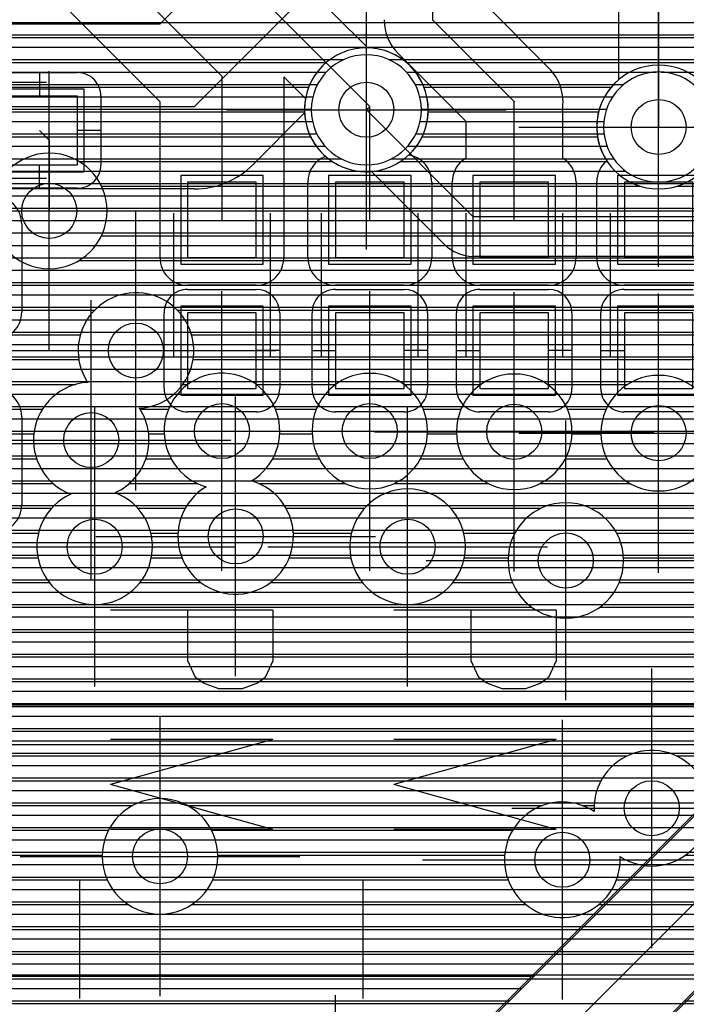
# Model space of a CAD drawing. Extents: x 25 to 291, y 23 to 136.
# Tile 131 of 147: x 57 to 62, y 107 to 114. Entities that reach past the tile are written whole.
import ezdxf

# ---------------------------------------------------------------- set-up
doc = ezdxf.new("R2010")
doc.units = 0
doc.layers.get('0').update_dxf_attribs({"linetype": 'CONTINUOUS'})
for name, color, linetype in [('copper_layer_2', 1, 'CONTINUOUS'), ('copper_layer_3', 3, 'CONTINUOUS'), ('copper_layer_bottom', 4, 'CONTINUOUS'), ('copper_layer_top', 5, 'CONTINUOUS'), ('drill_drawing', 6, 'CONTINUOUS'), ('paste_mask_top', 2, 'CONTINUOUS'), ('silkscreen_top', 1, 'CONTINUOUS'), ('solder_mask_top', 1, 'CONTINUOUS')]:
    doc.layers.add(name, color=color, linetype=linetype)

# ---------------------------------------------------------------- blocks, each defined once
blk = doc.blocks.new('D20')
blk.add_circle((0, 0), 0.2)
blk = doc.blocks.new('D58')
blk.add_lwpolyline([(0.27432, 0.24892), (-0.27432, 0.24892), (-0.27432, -0.24892), (0.27432, -0.24892)], close=True)
blk = doc.blocks.new('D166')
blk.add_lwpolyline([(0.24892, 0.27432), (-0.24892, 0.27432), (-0.24892, -0.27432), (0.24892, -0.27432)], close=True)
blk = doc.blocks.new('D354')
blk.add_lwpolyline([(0.32258, 0.29972), (-0.32258, 0.29972), (-0.32258, -0.29972), (0.32258, -0.29972)], close=True)
blk = doc.blocks.new('D449')
blk.add_lwpolyline([(0.29972, 0.32258), (-0.29972, 0.32258), (-0.29972, -0.32258), (0.29972, -0.32258)], close=True)

msp = doc.modelspace()

# ---------------------------------------------------------------- linework, layer by layer
at = {"layer": 'copper_layer_2', "color": 1}
for points in [[(54.445009, 103.355093), (56.677419, 103.355093), (69.712725, 116.390653)], [(74.77013, 110.8857), (74.77013, 115.495301), (70.122936, 115.495301), (57.355093, 102.727457), (57.355093, 100.445263)], [(31.564643, 114.259843), (63.956312, 114.259843)], [(31.532131, 114.169926), (64.014224, 114.169926)], [(31.469901, 114.08001), (64.08763, 114.08001)], [(49.225044, 113.98984), (59.285751, 113.98984)], [(59.614427, 113.98984), (64.18161, 113.98984)], [(49.345441, 113.899924), (59.159258, 113.899924)], [(59.740919, 113.899924), (61.558547, 113.899924)], [(61.591567, 113.899924), (64.307087, 113.899924)], [(49.407417, 113.810008), (59.09525, 113.810008)], [(59.804928, 113.810008), (61.321819, 113.810008)], [(49.439929, 113.719837), (59.061468, 113.719837)], [(59.83871, 113.719837), (61.240792, 113.719837)], [(49.450089, 113.629921), (59.050038, 113.629921)], [(59.85014, 113.629921), (61.196596, 113.629921)], [(49.439675, 113.540005), (59.059436, 113.540005)], [(59.840996, 113.540005), (61.177038, 113.540005)], [(49.407163, 113.449835), (59.090678, 113.449835)], [(59.809754, 113.449835), (61.178308, 113.449835)], [(49.344933, 113.359919), (59.150876, 113.359919)], [(59.749555, 113.359919), (61.20066, 113.359919)], [(49.223774, 113.270003), (59.266447, 113.270003)], [(59.633731, 113.270003), (61.248158, 113.270003)], [(42.91872, 113.179832), (61.335535, 113.179832)], [(42.944882, 113.089916), (66.411989, 113.089916)], [(42.962916, 113), (66.322073, 113)], [(42.972822, 112.90983), (66.231902, 112.90983)], [(51.778004, 112.819914), (66.141986, 112.819914)], [(51.9111, 112.729997), (66.05207, 112.729997)], [(51.977394, 112.639827), (65.9619, 112.639827)], [(52.012446, 112.549911), (65.871984, 112.549911)], [(52.024892, 112.459995), (65.782068, 112.459995)], [(52.017018, 112.369825), (65.691897, 112.369825)], [(51.987046, 112.279909), (65.601981, 112.279909)], [(51.92888, 112.189992), (65.512065, 112.189992)], [(51.818136, 112.099822), (65.421895, 112.099822)], [(42.567691, 112.009906), (65.331979, 112.009906)], [(42.430531, 111.91999), (65.242062, 111.91999)], [(42.211074, 111.82982), (65.151892, 111.82982)], [(36.605029, 111.739903), (65.061976, 111.739903)], [(36.605029, 111.649987), (64.97206, 111.649987)], [(36.605029, 111.559817), (64.88189, 111.559817)], [(36.605029, 111.469901), (64.791974, 111.469901)], [(36.605029, 111.379985), (64.702057, 111.379985)], [(42.275845, 111.289815), (64.611887, 111.289815)], [(42.466599, 111.199898), (64.521971, 111.199898)], [(52.744221, 111.109982), (64.432055, 111.109982)], [(52.841504, 111.019812), (64.341885, 111.019812)], [(52.894082, 110.929896), (64.251969, 110.929896)], [(52.919736, 110.83998), (64.162052, 110.83998)], [(52.924308, 110.749809), (64.071882, 110.749809)], [(52.908052, 110.659893), (63.981966, 110.659893)], [(55.999492, 110.569977), (63.89205, 110.569977)], [(56.125984, 110.479807), (63.80188, 110.479807)], [(56.189992, 110.389891), (63.711963, 110.389891)], [(56.223774, 110.299975), (63.622047, 110.299975)], [(56.235204, 110.209804), (63.532131, 110.209804)], [(56.225806, 110.119888), (63.441961, 110.119888)], [(56.194564, 110.029972), (63.352045, 110.029972)], [(56.134366, 109.939802), (63.262129, 109.939802)], [(56.018796, 109.849886), (63.171958, 109.849886)], [(42.825502, 109.75997), (63.082042, 109.75997)], [(42.764796, 109.669799), (62.992126, 109.669799)], [(42.689103, 109.579883), (62.901956, 109.579883)], [(42.592837, 109.489967), (62.81204, 109.489967)], [(42.465329, 109.399797), (62.722123, 109.399797)], [(42.274067, 109.309881), (62.631953, 109.309881)], [(31.131318, 109.219964), (62.542037, 109.219964)], [(31.230124, 109.129794), (62.452121, 109.129794)], [(31.307849, 109.039878), (62.361951, 109.039878)], [(31.369825, 108.949962), (62.272035, 108.949962)], [(31.419101, 108.859792), (62.182118, 108.859792)], [(42.21336, 108.769876), (62.091948, 108.769876)], [(42.431801, 108.679959), (62.002032, 108.679959)], [(42.568707, 108.589789), (61.912116, 108.589789)], [(42.670307, 108.499873), (61.821946, 108.499873)], [(42.750064, 108.409957), (61.732029, 108.409957)], [(42.813564, 108.319787), (61.642113, 108.319787)], [(42.86411, 108.22987), (61.551943, 108.22987)], [(42.903988, 108.139954), (61.462027, 108.139954)], [(42.934468, 108.049784), (61.372111, 108.049784)], [(42.956058, 107.959868), (61.281941, 107.959868)], [(42.969266, 107.869952), (61.192024, 107.869952)], [(42.974854, 107.779782), (61.102108, 107.779782)], [(42.972822, 107.689865), (61.011938, 107.689865)], [(42.962662, 107.599949), (60.922022, 107.599949)], [(42.944882, 107.509779), (60.832106, 107.509779)], [(42.918466, 107.419863), (60.741935, 107.419863)], [(42.882906, 107.329947), (60.652019, 107.329947)], [(42.837186, 107.239776), (60.562103, 107.239776)], [(42.779528, 107.14986), (60.471933, 107.14986)]]:
    msp.add_lwpolyline(points, dxfattribs=at)
for points in [[(59.85014, 113.625349), (59.85014, 113.625349), (59.85014, 113.625349, 1), (59.050038, 113.625349), (59.050038, 113.625349), (59.050038, 113.625349, 1), (59.85014, 113.625349), (59.85014, 113.625349)], [(59.85014, 113.625349), (59.85014, 113.625349), (59.85014, 113.625349, 1), (59.050038, 113.625349), (59.050038, 113.625349), (59.050038, 113.625349, 1), (59.85014, 113.625349), (59.85014, 113.625349)], [(61.975108, 113.500127), (61.975108, 113.500127), (61.975108, 113.500127, 1), (61.175006, 113.500127), (61.175006, 113.500127), (61.175006, 113.500127, 1), (61.975108, 113.500127), (61.975108, 113.500127)], [(61.975108, 113.500127), (61.975108, 113.500127), (61.975108, 113.500127, 1), (61.175006, 113.500127), (61.175006, 113.500127), (61.175006, 113.500127, 1), (61.975108, 113.500127), (61.975108, 113.500127)]]:
    msp.add_lwpolyline(points, format="xyb", dxfattribs=at)
at = {"layer": 'copper_layer_3', "color": 3}
for points in [[(46.854458, 114.14986), (63.967234, 114.14986)], [(46.681737, 113.969774), (59.160782, 113.969774)], [(59.739395, 113.969774), (64.12827, 113.969774)], [(46.501905, 113.789942), (59.031242, 113.789942)], [(59.868936, 113.789942), (61.230632, 113.789942)], [(46.321819, 113.609855), (59.000254, 113.609855)], [(59.899924, 113.609855), (61.138684, 113.609855)], [(48.839218, 113.429769), (59.044704, 113.429769)], [(59.855474, 113.429769), (61.130556, 113.429769)], [(57.361951, 113.249936), (59.20193, 113.249936)], [(59.698247, 113.249936), (61.201168, 113.249936)], [(57.524765, 113.06985), (61.443485, 113.06985)], [(61.706629, 113.06985), (72.150114, 113.06985)], [(57.565151, 112.890018), (72.150114, 112.890018)], [(57.524511, 112.709931), (65.09144, 112.709931)], [(57.360935, 112.529845), (62.835916, 112.529845)], [(52.063754, 112.350013), (62.724155, 112.350013)], [(51.97714, 112.169926), (57.475743, 112.169926)], [(58.074422, 112.169926), (62.708661, 112.169926)], [(53.95682, 111.98984), (57.371095, 111.98984)], [(58.17907, 111.98984), (62.777242, 111.98984)], [(54.164084, 111.810008), (57.360173, 111.810008)], [(58.189992, 111.810008), (63.062738, 111.810008)], [(54.218948, 111.629921), (57.337567, 111.629921)], [(58.116078, 111.629921), (58.153162, 111.629921)], [(58.647193, 111.629921), (59.228092, 111.629921)], [(59.722123, 111.629921), (60.284989, 111.629921)], [(60.76505, 111.629921), (61.350267, 111.629921)], [(54.192278, 111.449835), (57.09525, 111.449835)], [(57.804928, 111.449835), (58.011684, 111.449835)], [(58.788672, 111.449835), (59.086614, 111.449835)], [(59.863602, 111.449835), (60.138684, 111.449835)], [(60.911608, 111.449835), (61.19304, 111.449835)], [(54.059436, 111.270003), (57.032512, 111.270003)], [(57.867666, 111.270003), (57.980696, 111.270003)], [(58.81966, 111.270003), (59.055626, 111.270003)], [(59.89459, 111.270003), (60.10541, 111.270003)], [(60.944882, 111.270003), (61.155194, 111.270003)], [(53.666751, 111.089916), (57.052578, 111.089916)], [(57.8476, 111.089916), (58.030988, 111.089916)], [(58.769368, 111.089916), (59.105918, 111.089916)], [(59.844298, 111.089916), (60.153416, 111.089916)], [(60.896876, 111.089916), (61.19812, 111.089916)], [(53.948438, 110.90983), (57.17272, 110.90983)], [(57.727457, 110.90983), (58.221996, 110.90983)], [(58.668783, 110.90983), (59.296927, 110.90983)], [(59.653289, 110.90983), (60.336551, 110.90983)], [(60.713487, 110.90983), (61.367793, 110.90983)], [(54.01651, 110.729997), (57.161798, 110.729997)], [(57.788418, 110.729997), (58.13335, 110.729997)], [(58.866904, 110.729997), (59.436881, 110.729997)], [(60.0635, 110.729997), (60.720599, 110.729997)], [(61.079756, 110.729997), (62.491237, 110.729997)], [(56.12446, 110.549911), (57.067056, 110.549911)], [(57.88316, 110.549911), (58.080772, 110.549911)], [(58.919482, 110.549911), (59.342139, 110.549911)], [(60.158242, 110.549911), (60.530607, 110.549911)], [(61.269749, 110.549911), (62.411735, 110.549911)], [(56.254001, 110.369825), (57.062738, 110.369825)], [(57.887478, 110.369825), (58.109982, 110.369825)], [(58.890272, 110.369825), (59.337821, 110.369825)], [(60.162306, 110.369825), (60.480569, 110.369825)], [(61.319787, 110.369825), (62.418593, 110.369825)], [(56.284735, 110.189992), (57.145542, 110.189992)], [(57.804674, 110.189992), (58.247142, 110.189992)], [(58.753112, 110.189992), (59.420625, 110.189992)], [(60.079756, 110.189992), (60.511811, 110.189992)], [(61.288291, 110.189992), (62.516891, 110.189992)], [(56.240538, 110.009906), (60.654051, 110.009906)], [(61.146304, 110.009906), (64.739141, 110.009906)], [(56.083312, 109.82982), (64.885954, 109.82982)], [(52.442215, 109.649987), (68.512319, 109.649987)], [(54.816866, 109.469901), (68.435865, 109.469901)], [(55.145034, 109.289815), (68.445009, 109.289815)], [(55.2159, 109.109982), (63.591313, 109.109982)], [(55.202438, 108.929896), (61.345441, 108.929896)], [(61.704851, 108.929896), (63.475743, 108.929896)], [(55.093726, 108.749809), (61.155702, 108.749809)], [(55.597663, 108.569977), (57.750826, 108.569977)], [(58.149606, 108.569977), (60.731521, 108.569977)], [(61.018796, 108.569977), (61.105664, 108.569977)], [(55.721107, 108.389891), (57.575311, 108.389891)], [(58.324867, 108.389891), (60.514097, 108.389891)], [(55.743205, 108.209804), (57.530099, 108.209804)], [(58.370079, 108.209804), (60.456439, 108.209804)], [(61.771146, 108.209804), (63.031496, 108.209804)], [(55.682753, 108.029972), (57.566167, 108.029972)], [(58.334011, 108.029972), (60.481077, 108.029972)], [(61.269241, 108.029972), (63.056134, 108.029972)], [(55.452121, 107.849886), (57.718567, 107.849886)], [(58.181864, 107.849886), (60.609601, 107.849886)], [(61.140716, 107.849886), (63.184404, 107.849886)], [(52.84506, 107.669799), (65.125984, 107.669799)], [(52.802134, 107.489967), (65.242062, 107.489967)], [(52.632207, 107.309881), (67.701803, 107.309881)], [(45.01016, 107.129794), (67.633731, 107.129794)]]:
    msp.add_lwpolyline(points, dxfattribs=at)
for points in [[(59.900178, 113.625349), (59.900178, 113.625349), (59.900178, 113.625349, 1), (59, 113.625349), (59, 113.625349), (59, 113.625349, 1), (59.900178, 113.625349), (59.900178, 113.625349)], [(59.900178, 113.625349), (59.900178, 113.625349), (59.900178, 113.625349, 1), (59, 113.625349), (59, 113.625349), (59, 113.625349, 1), (59.900178, 113.625349), (59.900178, 113.625349)], [(62.025146, 113.500127), (62.025146, 113.500127), (62.025146, 113.500127, 1), (61.124968, 113.500127), (61.124968, 113.500127), (61.124968, 113.500127, 1), (62.025146, 113.500127), (62.025146, 113.500127)], [(62.025146, 113.500127), (62.025146, 113.500127), (62.025146, 113.500127, 1), (61.124968, 113.500127), (61.124968, 113.500127), (61.124968, 113.500127, 1), (62.025146, 113.500127), (62.025146, 113.500127)], [(57.565151, 112.890272), (57.565151, 112.890272), (57.565151, 112.890272, 1), (56.724917, 112.890272), (56.724917, 112.890272), (56.724917, 112.890272, 1), (57.565151, 112.890272), (57.565151, 112.890272)], [(57.565151, 112.890272), (57.565151, 112.890272), (57.565151, 112.890272, 1), (56.724917, 112.890272), (56.724917, 112.890272), (56.724917, 112.890272, 1), (57.565151, 112.890272), (57.565151, 112.890272)], [(57.801118, 111.455931), (57.801118, 111.455931), (57.801118, 111.455931, 3.719023), (57.424181, 111.644399), (57.424181, 111.644399)], [(58.614935, 110.929134), (58.614935, 110.929134, 4.853376), (58.285497, 110.886208), (58.285497, 110.886208)], [(59.895098, 111.290323), (59.895098, 111.290323), (59.895098, 111.290323, 1), (59.055372, 111.290323), (59.055372, 111.290323), (59.055372, 111.290323, 1), (59.895098, 111.290323), (59.895098, 111.290323)], [(59.895098, 111.290323), (59.895098, 111.290323), (59.895098, 111.290323, 1), (59.055372, 111.290323), (59.055372, 111.290323), (59.055372, 111.290323, 1), (59.895098, 111.290323), (59.895098, 111.290323)], [(60.945136, 111.285243), (60.945136, 111.285243), (60.945136, 111.285243, 1), (60.104902, 111.285243), (60.104902, 111.285243), (60.104902, 111.285243, 1), (60.945136, 111.285243), (60.945136, 111.285243)], [(60.945136, 111.285243), (60.945136, 111.285243), (60.945136, 111.285243, 1), (60.104902, 111.285243), (60.104902, 111.285243), (60.104902, 111.285243, 1), (60.945136, 111.285243), (60.945136, 111.285243)], [(61.995174, 111.275337), (61.995174, 111.275337), (61.995174, 111.275337, 1), (61.15494, 111.275337), (61.15494, 111.275337), (61.15494, 111.275337, 1), (61.995174, 111.275337), (61.995174, 111.275337)], [(61.995174, 111.275337), (61.995174, 111.275337), (61.995174, 111.275337, 1), (61.15494, 111.275337), (61.15494, 111.275337), (61.15494, 111.275337, 1), (61.995174, 111.275337), (61.995174, 111.275337)], [(57.424181, 111.644399), (57.424181, 111.644399), (57.424181, 111.644399, 0.807589), (57.301245, 110.832614), (57.301245, 110.832614)], [(57.624079, 110.843028), (57.624079, 110.843028), (57.624079, 110.843028, 0.460107), (57.801118, 111.455931), (57.801118, 111.455931)], [(58.285497, 110.886208), (58.285497, 110.886208), (58.285497, 110.886208, 4.849566), (58.614935, 110.929134), (58.614935, 110.929134)], [(57.301245, 110.832614), (57.301245, 110.832614), (57.301245, 110.832614, 5.001112), (57.624079, 110.843028), (57.624079, 110.843028)], [(60.17018, 110.450343), (60.17018, 110.450343), (60.17018, 110.450343, 1), (59.329947, 110.450343), (59.329947, 110.450343), (59.329947, 110.450343, 1), (60.17018, 110.450343), (60.17018, 110.450343)], [(60.17018, 110.450343), (60.17018, 110.450343), (60.17018, 110.450343, 1), (59.329947, 110.450343), (59.329947, 110.450343), (59.329947, 110.450343, 1), (60.17018, 110.450343), (60.17018, 110.450343)], [(61.320041, 110.350267), (61.320041, 110.350267), (61.320041, 110.350267, 1), (60.480315, 110.350267), (60.480315, 110.350267), (60.480315, 110.350267, 1), (61.320041, 110.350267), (61.320041, 110.350267)], [(61.320041, 110.350267), (61.320041, 110.350267), (61.320041, 110.350267, 1), (60.480315, 110.350267), (60.480315, 110.350267), (60.480315, 110.350267, 1), (61.320041, 110.350267), (61.320041, 110.350267)], [(61.294387, 108.199136), (61.294387, 108.199136), (61.294387, 108.199136, 4.21173), (61.105918, 108.526289), (61.105918, 108.526289)], [(58.370079, 108.200152), (58.370079, 108.200152), (58.370079, 108.200152, 1), (57.530353, 108.200152), (57.530353, 108.200152), (57.530353, 108.200152, 1), (58.370079, 108.200152), (58.370079, 108.200152)], [(58.370079, 108.200152), (58.370079, 108.200152), (58.370079, 108.200152, 1), (57.530353, 108.200152), (57.530353, 108.200152), (57.530353, 108.200152, 1), (58.370079, 108.200152), (58.370079, 108.200152)], [(61.105918, 108.526289), (61.105918, 108.526289, 4.213635), (61.294387, 108.199136), (61.294387, 108.199136)]]:
    msp.add_lwpolyline(points, format="xyb", dxfattribs=at)
at = {"layer": 'copper_layer_bottom', "color": 4}
for points in [[(42.275083, 105.925324), (43.08509, 105.925324), (50.810008, 113.650241), (58.200152, 113.650241), (59.93015, 115.380239)], [(50.810008, 114.250191), (57.951486, 114.250191), (58.896622, 115.195072)], [(39.915164, 114.259843), (57.961138, 114.259843)], [(59.450089, 113.625349), (60.225044, 112.85014), (73.375159, 112.85014)], [(59.000762, 113.602235), (58.624333, 113.22606)], [(58.938278, 113.540005), (59.008382, 113.540005)], [(61.575057, 113.500127), (61.875032, 113.500127), (62.075184, 113.300229), (74.650241, 113.300229), (79.77521, 108.17526), (79.77521, 87.325121)], [(58.848362, 113.449835), (59.03556, 113.449835)], [(58.758446, 113.359919), (59.086614, 113.359919)], [(58.668275, 113.270003), (59.17399, 113.270003)], [(58.572771, 113.179832), (59.385319, 113.179832)], [(60.020066, 112.645161), (59.488443, 113.176784)], [(58.200152, 113.050292), (51.058674, 113.050292), (43.509271, 105.500889)], [(58.414783, 113.089916), (59.575311, 113.089916)], [(51.008382, 113), (59.665227, 113)], [(50.918212, 112.90983), (59.755398, 112.90983)], [(51.881636, 112.819914), (59.845314, 112.819914)], [(51.977648, 112.729997), (59.93523, 112.729997)], [(52.033274, 112.639827), (60.0254, 112.639827)], [(52.064008, 112.549911), (73.265431, 112.549911)], [(78.585217, 90.985522), (78.585217, 107.230124), (73.255017, 112.560325), (60.225044, 112.560325)], [(52.125476, 112.459995), (73.355347, 112.459995)], [(52.215646, 112.369825), (73.445263, 112.369825)], [(52.305563, 112.279909), (73.535433, 112.279909)], [(52.395479, 112.189992), (73.625349, 112.189992)], [(52.485649, 112.099822), (73.715265, 112.099822)], [(52.575565, 112.009906), (73.805436, 112.009906)], [(52.665481, 111.91999), (73.895352, 111.91999)], [(52.755652, 111.82982), (73.985268, 111.82982)], [(52.845568, 111.739903), (74.075438, 111.739903)], [(52.935484, 111.649987), (74.165354, 111.649987)], [(53.025654, 111.559817), (74.255271, 111.559817)], [(53.11557, 111.469901), (74.345441, 111.469901)], [(53.184404, 111.379985), (74.435357, 111.379985)], [(53.212344, 111.289815), (74.525273, 111.289815)], [(53.215138, 111.250191), (53.215138, 108.720345), (54.595123, 107.340107), (64.548387, 107.340107)], [(53.215138, 111.199898), (74.615443, 111.199898)], [(53.215138, 111.109982), (74.705359, 111.109982)], [(53.215138, 111.019812), (74.795276, 111.019812)], [(53.215138, 110.929896), (74.885446, 110.929896)], [(53.215138, 110.83998), (74.975362, 110.83998)], [(53.215138, 110.749809), (75.065278, 110.749809)], [(53.215138, 110.659893), (75.155448, 110.659893)], [(56.098806, 110.569977), (75.245364, 110.569977)], [(56.191516, 110.479807), (75.335281, 110.479807)], [(56.245364, 110.389891), (75.425451, 110.389891)], [(56.275083, 110.299975), (75.515367, 110.299975)], [(55.260097, 110.195326), (55.350013, 110.105156), (55.350013, 109.650241), (55.700025, 109.300229), (66.92507, 109.300229), (69.825248, 106.400305), (69.825248, 104.030226)], [(55.835154, 110.205232), (55.725171, 110.09525), (55.725171, 109.825248), (55.900178, 109.650241), (67.075184, 109.650241), (70.17526, 106.550165), (70.17526, 104.09525), (70.380239, 103.890272)], [(56.284989, 110.209804), (75.605283, 110.209804)], [(56.276861, 110.119888), (75.695453, 110.119888)], [(56.249682, 110.029972), (75.78537, 110.029972)], [(56.198882, 109.94031), (67.075184, 109.94031)], [(69.535179, 104.314453), (69.535179, 106.280163), (66.804928, 109.01016), (55.700025, 109.01016)], [(53.215138, 108.949962), (66.86538, 108.949962)], [(53.215138, 108.859792), (66.955296, 108.859792)], [(53.215138, 108.769876), (67.045212, 108.769876)], [(53.255525, 108.679959), (67.135382, 108.679959)], [(53.345695, 108.589789), (67.225298, 108.589789)], [(53.435611, 108.499873), (67.315215, 108.499873)], [(53.525527, 108.409957), (67.405385, 108.409957)], [(53.615697, 108.319787), (67.495301, 108.319787)], [(53.705613, 108.22987), (67.585217, 108.22987)], [(53.79553, 108.139954), (67.675387, 108.139954)], [(53.885446, 108.049784), (67.765304, 108.049784)], [(53.975616, 107.959868), (67.85522, 107.959868)], [(54.065532, 107.869952), (67.94539, 107.869952)], [(54.155448, 107.779782), (68.035306, 107.779782)], [(54.245618, 107.689865), (68.125222, 107.689865)], [(54.335535, 107.599949), (68.215392, 107.599949)], [(54.425451, 107.509779), (68.305309, 107.509779)], [(54.515621, 107.419863), (68.395225, 107.419863)]]:
    msp.add_lwpolyline(points, dxfattribs=at)
for points in [[(59.000762, 113.602235), (59.000762, 113.602235), (59.000762, 113.602235, 0.423744), (59.488443, 113.176784), (59.488443, 113.176784)], [(58.200152, 113.050292), (58.200152, 113.050292), (58.200152, 113.050292, 0.199058), (58.624333, 113.22606), (58.624333, 113.22606)], [(60.020066, 112.645161), (60.020066, 112.645161), (60.020066, 112.645161, 0.199222), (60.225044, 112.560325), (60.225044, 112.560325)]]:
    msp.add_lwpolyline(points, format="xyb", dxfattribs=at)
at = {"layer": 'copper_layer_top', "color": 5}
for points in [[(57.390145, 117.920244), (58.675133, 116.635255), (58.675133, 114.450343), (59.475235, 113.650241)], [(59.93015, 117.920244), (61.575057, 116.275337), (61.575057, 113.500127)], [(61.285243, 113.844298), (61.285243, 116.155194), (60.438659, 117.001524)], [(54.950216, 102.970282), (56.308611, 102.970282), (69.607061, 116.268479)], [(55.875032, 101.900178), (69.92507, 115.950216), (74.375159, 115.950216)], [(74.755144, 115.500127), (74.24511, 115.500127), (70.111506, 115.500127), (56.970028, 102.358903), (56.970028, 100.950216)], [(57.390145, 115.380239), (57.390145, 114.880112), (58.400051, 113.870206), (58.400051, 112.825248)], [(59.93015, 115.380239), (59.93015, 114.280163), (60.525019, 113.685293)], [(58.965202, 114.966472), (58.965202, 114.570231), (59.460249, 114.075184)], [(60.305563, 114.399797), (60.77267, 113.93269), (60.777496, 113.92761)], [(57.950216, 112.550165), (57.950216, 112.825248), (57.950216, 113.683769), (57.299721, 114.334011)], [(56.415037, 114.259843), (57.374143, 114.259843)], [(59.275591, 114.259843), (59.580645, 114.259843)], [(60.445517, 114.259843), (61.285243, 114.259843)], [(56.415037, 114.169926), (57.464059, 114.169926)], [(59.365507, 114.169926), (59.597917, 114.169926)], [(60.535433, 114.169926), (61.285243, 114.169926)], [(56.415037, 114.08001), (57.553975, 114.08001)], [(59.455677, 114.08001), (59.643129, 114.08001)], [(60.625349, 114.08001), (61.285243, 114.08001)], [(56.415037, 113.98984), (57.644145, 113.98984)], [(60.175006, 113.273559), (60.175006, 113.540259), (59.682753, 114.032766)], [(59.713741, 113.98984), (59.725425, 113.98984)], [(60.715519, 113.98984), (61.285243, 113.98984)], [(56.497587, 113.899924), (57.734061, 113.899924)], [(56.800102, 113.895352), (57.350013, 113.895352)], [(57.075184, 113.895352), (57.075184, 113.725171)], [(59.00762, 113.707391), (58.85014, 113.865126), (58.85014, 113.10033), (58.85014, 112.825248), (58.85014, 112.550165)], [(59.806706, 113.899924), (59.815596, 113.899924)], [(60.802642, 113.899924), (61.285243, 113.899924)], [(57.497587, 113.810008), (57.823978, 113.810008)], [(58.85014, 113.810008), (58.905258, 113.810008)], [(59.860554, 113.810008), (59.905512, 113.810008)], [(60.85522, 113.810008), (61.248666, 113.810008)], [(57.520193, 113.725171), (57.520193, 113.225298)], [(57.520193, 113.719837), (57.914148, 113.719837)], [(58.85014, 113.719837), (58.995428, 113.719837)], [(59.890018, 113.719837), (59.995428, 113.719837)], [(60.877826, 113.719837), (61.182372, 113.719837)], [(57.520193, 113.629921), (57.950216, 113.629921)], [(58.85014, 113.629921), (59.000254, 113.629921)], [(59.450089, 113.625349), (59.475235, 113.650241)], [(59.475235, 112.825248), (59.475235, 113.650241)], [(59.900178, 113.629921), (60.085344, 113.629921)], [(60.525019, 113.685293), (60.530099, 113.680213)], [(60.525019, 112.825248), (60.525019, 113.685293)], [(60.875032, 113.621285), (60.875032, 113.273559)], [(60.876556, 113.629921), (61.144272, 113.629921)], [(57.520193, 113.540005), (57.950216, 113.540005)], [(58.85014, 113.540005), (59.008382, 113.540005)], [(59.89205, 113.540005), (60.175006, 113.540005)], [(60.875032, 113.540005), (61.126746, 113.540005)], [(61.575057, 112.825248), (61.575057, 113.500127)], [(57.075184, 113.475235), (57.145034, 113.405131), (57.145034, 112.890272)], [(57.520193, 113.475235), (57.350013, 113.475235)], [(57.520193, 113.449835), (57.950216, 113.449835)], [(58.85014, 113.449835), (59.03556, 113.449835)], [(59.864618, 113.449835), (60.175006, 113.449835)], [(60.875032, 113.449835), (61.128016, 113.449835)], [(57.520193, 113.359919), (57.950216, 113.359919)], [(58.85014, 113.359919), (59.086614, 113.359919)], [(59.813564, 113.359919), (60.175006, 113.359919)], [(60.875032, 113.359919), (61.147574, 113.359919)], [(57.520193, 113.270003), (57.950216, 113.270003)], [(58.85014, 113.270003), (59.119126, 113.270003)], [(59.76505, 113.303785), (59.76505, 113.296165)], [(59.83109, 113.270003), (60.169164, 113.270003)], [(60.881128, 113.270003), (61.188468, 113.270003)], [(57.075184, 113.055118), (57.075184, 113.225298)], [(57.513843, 113.179832), (57.950216, 113.179832)], [(58.85014, 113.179832), (59.041656, 113.179832)], [(59.90856, 113.179832), (60.091694, 113.179832)], [(60.958598, 113.179832), (61.141732, 113.179832)], [(57.350013, 113.055118), (56.800102, 113.055118)], [(57.452883, 113.089916), (57.950216, 113.089916)], [(58.85014, 113.089916), (59.025146, 113.089916)], [(59.025146, 112.550165), (59.025146, 113.10033)], [(59.92507, 113.10033), (59.92507, 112.550165)], [(59.92507, 113.089916), (60.075184, 113.089916)], [(60.075184, 112.550165), (60.075184, 113.10033)], [(60.975108, 113.10033), (60.975108, 112.550165)], [(60.975108, 113.089916), (61.125222, 113.089916)], [(61.125222, 112.550165), (61.125222, 113.10033)], [(56.415037, 113), (57.950216, 113)], [(58.85014, 113), (59.025146, 113)], [(59.92507, 113), (60.075184, 113)], [(60.975108, 113), (61.125222, 113)], [(56.909068, 112.90983), (57.950216, 112.90983)], [(58.85014, 112.90983), (59.025146, 112.90983)], [(59.92507, 112.90983), (60.075184, 112.90983)], [(60.975108, 112.90983), (61.125222, 112.90983)], [(56.943612, 112.819914), (57.950216, 112.819914)], [(56.945136, 112.795276), (56.945136, 112.155194)], [(58.85014, 112.819914), (59.025146, 112.819914)], [(59.92507, 112.819914), (60.075184, 112.819914)], [(60.975108, 112.819914), (61.125222, 112.819914)], [(56.945136, 112.729997), (57.950216, 112.729997)], [(58.85014, 112.729997), (59.025146, 112.729997)], [(59.92507, 112.729997), (60.075184, 112.729997)], [(60.975108, 112.729997), (61.125222, 112.729997)], [(56.945136, 112.639827), (57.950216, 112.639827)], [(58.85014, 112.639827), (59.025146, 112.639827)], [(59.92507, 112.639827), (60.075184, 112.639827)], [(60.975108, 112.639827), (61.125222, 112.639827)], [(56.945136, 112.549911), (57.950216, 112.549911)], [(58.85014, 112.549911), (59.025146, 112.549911)], [(59.92507, 112.549911), (60.075184, 112.549911)], [(60.975108, 112.549911), (61.125222, 112.549911)], [(56.945136, 112.459995), (57.971552, 112.459995)], [(58.82855, 112.459995), (59.046736, 112.459995)], [(59.90348, 112.459995), (60.096774, 112.459995)], [(60.953518, 112.459995), (61.146558, 112.459995)], [(56.945136, 112.369825), (58.0635, 112.369825)], [(58.650241, 112.350267), (58.150114, 112.350267)], [(58.736601, 112.369825), (59.138684, 112.369825)], [(59.725171, 112.350267), (59.225044, 112.350267)], [(59.811532, 112.369825), (60.188722, 112.369825)], [(60.77521, 112.350267), (60.275083, 112.350267)], [(60.86157, 112.369825), (61.238506, 112.369825)], [(61.825248, 112.350267), (61.325121, 112.350267)], [(56.945136, 112.279909), (58.040132, 112.279909)], [(58.150114, 112.320295), (58.650241, 112.320295)], [(58.75997, 112.279909), (59.115062, 112.279909)], [(59.225044, 112.320295), (59.725171, 112.320295)], [(59.835154, 112.279909), (60.1651, 112.279909)], [(60.275083, 112.320295), (60.77521, 112.320295)], [(60.885192, 112.279909), (61.215138, 112.279909)], [(61.325121, 112.320295), (61.825248, 112.320295)], [(56.945136, 112.189992), (57.98476, 112.189992)], [(58.815342, 112.189992), (59.05969, 112.189992)], [(59.890526, 112.189992), (60.109728, 112.189992)], [(60.94031, 112.189992), (61.159766, 112.189992)], [(57.980188, 111.600203), (57.980188, 112.150114)], [(58.820168, 112.150114), (58.820168, 111.600203)], [(59.055118, 111.600203), (59.055118, 112.150114)], [(59.895098, 112.150114), (59.895098, 111.600203)], [(60.105156, 111.600203), (60.105156, 112.150114)], [(60.945136, 112.150114), (60.945136, 111.600203)], [(61.155194, 111.600203), (61.155194, 112.150114)], [(56.937262, 112.099822), (57.980188, 112.099822)], [(58.820168, 112.099822), (59.055118, 112.099822)], [(59.895098, 112.099822), (60.105156, 112.099822)], [(60.945136, 112.099822), (61.155194, 112.099822)], [(56.882398, 112.009906), (57.980188, 112.009906)], [(58.820168, 112.009906), (59.055118, 112.009906)], [(59.895098, 112.009906), (60.105156, 112.009906)], [(60.945136, 112.009906), (61.155194, 112.009906)], [(53.09017, 111.91999), (57.980188, 111.91999)], [(58.820168, 111.91999), (59.055118, 111.91999)], [(59.895098, 111.91999), (60.105156, 111.91999)], [(60.945136, 111.91999), (61.155194, 111.91999)], [(57.77521, 111.875286), (58.400051, 111.875286)], [(57.980188, 111.875286), (58.150114, 111.875286)], [(58.400051, 111.290323), (58.400051, 111.875286)], [(58.820168, 111.875286), (58.650241, 111.875286)], [(59.055118, 111.875286), (59.225044, 111.875286)], [(59.475235, 111.290323), (59.475235, 111.875286)], [(59.895098, 111.875286), (59.725171, 111.875286)], [(60.105156, 111.875286), (60.275083, 111.875286)], [(60.525019, 111.285243), (60.525019, 111.875286)], [(60.945136, 111.875286), (60.77521, 111.875286)], [(61.155194, 111.875286), (61.325121, 111.875286)], [(61.575057, 111.275337), (61.575057, 111.875286)], [(53.09017, 111.82982), (57.980188, 111.82982)], [(58.820168, 111.82982), (59.055118, 111.82982)], [(59.895098, 111.82982), (60.105156, 111.82982)], [(60.945136, 111.82982), (61.155194, 111.82982)], [(53.09017, 111.739903), (57.980188, 111.739903)], [(58.820168, 111.739903), (59.055118, 111.739903)], [(59.895098, 111.739903), (60.105156, 111.739903)], [(60.945136, 111.739903), (61.155194, 111.739903)], [(53.09017, 111.649987), (57.980188, 111.649987)], [(58.820168, 111.649987), (59.055118, 111.649987)], [(59.895098, 111.649987), (60.105156, 111.649987)], [(60.945136, 111.649987), (61.155194, 111.649987)], [(56.858522, 111.559817), (57.985014, 111.559817)], [(58.400051, 111.430277), (58.400051, 111.600203)], [(58.815342, 111.559817), (59.059944, 111.559817)], [(59.475235, 111.430277), (59.475235, 111.600203)], [(59.890272, 111.559817), (60.109982, 111.559817)], [(60.525019, 111.430277), (60.525019, 111.600203)], [(60.94031, 111.559817), (61.16002, 111.559817)], [(61.575057, 111.430277), (61.575057, 111.600203)], [(56.930658, 111.469901), (58.040894, 111.469901)], [(58.650241, 111.430277), (58.150114, 111.430277)], [(58.759208, 111.469901), (59.116078, 111.469901)], [(59.725171, 111.430277), (59.225044, 111.430277)], [(59.834392, 111.469901), (60.165862, 111.469901)], [(60.77521, 111.430277), (60.275083, 111.430277)], [(60.884176, 111.469901), (61.2159, 111.469901)], [(61.825248, 111.430277), (61.325121, 111.430277)], [(56.945136, 111.395225), (56.945136, 110.755144)], [(56.945136, 111.379985), (64.718313, 111.379985)], [(56.945136, 111.289815), (64.628397, 111.289815)], [(56.945136, 111.199898), (64.538481, 111.199898)], [(56.945136, 111.109982), (64.448311, 111.109982)], [(56.945136, 111.019812), (64.358395, 111.019812)], [(56.945136, 110.929896), (64.268479, 110.929896)], [(56.945136, 110.83998), (64.178308, 110.83998)], [(56.945136, 110.749809), (64.088392, 110.749809)], [(56.921006, 110.659893), (63.998476, 110.659893)], [(56.820422, 110.569977), (63.908306, 110.569977)], [(56.191516, 110.479807), (63.81839, 110.479807)], [(56.245364, 110.389891), (63.728473, 110.389891)], [(56.275083, 110.299975), (63.638303, 110.299975)], [(56.284989, 110.209804), (63.548387, 110.209804)], [(56.276861, 110.119888), (63.458471, 110.119888)], [(56.249682, 110.029972), (63.368301, 110.029972)], [(56.198628, 109.939802), (63.278385, 109.939802)], [(56.111252, 109.849886), (63.188468, 109.849886)], [(55.89967, 109.75997), (63.098298, 109.75997)], [(45.690119, 109.669799), (63.008382, 109.669799)], [(45.690119, 109.579883), (62.918466, 109.579883)], [(45.690119, 109.489967), (62.828296, 109.489967)], [(45.690119, 109.399797), (62.738379, 109.399797)], [(45.690119, 109.309881), (62.648463, 109.309881)], [(45.690119, 109.219964), (62.558293, 109.219964)], [(45.690119, 109.129794), (62.468377, 109.129794)], [(45.690119, 109.039878), (62.378461, 109.039878)], [(45.690119, 108.949962), (62.288291, 108.949962)], [(45.690119, 108.859792), (62.198374, 108.859792)], [(45.690119, 108.769876), (62.108458, 108.769876)], [(45.690119, 108.679959), (62.018288, 108.679959)], [(45.690119, 108.589789), (61.928372, 108.589789)], [(45.690119, 108.499873), (61.838456, 108.499873)], [(45.690119, 108.409957), (61.748285, 108.409957)], [(45.690119, 108.319787), (61.658369, 108.319787)], [(45.690119, 108.22987), (61.568453, 108.22987)], [(45.690119, 108.139954), (61.478283, 108.139954)], [(45.690119, 108.049784), (61.388367, 108.049784)], [(45.690119, 107.959868), (61.298451, 107.959868)], [(45.690119, 107.869952), (61.20828, 107.869952)], [(45.690119, 107.779782), (61.118364, 107.779782)], [(45.690119, 107.689865), (61.028448, 107.689865)], [(45.690119, 107.599949), (60.938278, 107.599949)], [(45.690119, 107.509779), (60.848362, 107.509779)], [(45.690119, 107.419863), (60.758446, 107.419863)], [(45.690119, 107.329947), (60.668275, 107.329947)], [(45.690119, 107.239776), (60.578359, 107.239776)], [(45.690119, 107.14986), (60.488443, 107.14986)], [(61.76124, 107.14986), (71.375159, 107.14986)]]:
    msp.add_lwpolyline(points, dxfattribs=at)
for points in [[(59.580137, 114.280163), (59.580137, 114.280163), (59.580137, 114.280163, 0.19944), (59.682753, 114.032766), (59.682753, 114.032766)], [(59.76505, 113.303785), (59.76505, 113.303785), (59.76505, 113.303785, 0.663973), (59.460249, 114.075184), (59.460249, 114.075184)], [(60.875032, 113.621285), (60.875032, 113.621285), (60.875032, 113.621285, 0.24347), (60.777496, 113.92761), (60.777496, 113.92761)], [(57.520193, 113.725171), (57.520193, 113.725171), (57.520193, 113.725171, 0.414214), (57.350013, 113.895352), (57.350013, 113.895352)], [(61.285243, 113.844298), (61.285243, 113.844298), (61.285243, 113.844298, 0.378978), (61.19812, 113.254763), (61.19812, 113.254763)], [(59.00762, 113.707391), (59.00762, 113.707391), (59.00762, 113.707391, 0.264552), (59.153416, 113.287021), (59.153416, 113.287021)], [(59.153416, 113.287021), (59.153416, 113.287021), (59.153416, 113.287021, 0.310824), (59.025146, 113.10033), (59.025146, 113.10033)], [(59.92507, 113.10033), (59.92507, 113.10033), (59.92507, 113.10033, 0.356705), (59.76505, 113.296165), (59.76505, 113.296165)], [(60.175006, 113.273559), (60.175006, 113.273559), (60.175006, 113.273559, 0.268676), (60.075184, 113.10033), (60.075184, 113.10033)], [(60.975108, 113.10033), (60.975108, 113.10033), (60.975108, 113.10033, 0.268007), (60.875032, 113.273559), (60.875032, 113.273559)], [(57.350013, 113.055118), (57.350013, 113.055118), (57.350013, 113.055118, 0.414214), (57.520193, 113.225298), (57.520193, 113.225298)], [(61.19812, 113.254763), (61.19812, 113.254763), (61.19812, 113.254763, 0.224571), (61.125222, 113.10033), (61.125222, 113.10033)], [(56.945136, 112.795276), (56.945136, 112.795276), (56.945136, 112.795276, 0.414214), (56.745237, 112.995174), (56.745237, 112.995174)], [(57.950216, 112.550165), (57.950216, 112.550165), (57.950216, 112.550165, 0.414214), (58.150114, 112.350267), (58.150114, 112.350267)], [(58.650241, 112.350267), (58.650241, 112.350267), (58.650241, 112.350267, 0.414214), (58.85014, 112.550165), (58.85014, 112.550165)], [(59.025146, 112.550165), (59.025146, 112.550165), (59.025146, 112.550165, 0.414214), (59.225044, 112.350267), (59.225044, 112.350267)], [(59.725171, 112.350267), (59.725171, 112.350267), (59.725171, 112.350267, 0.414214), (59.92507, 112.550165), (59.92507, 112.550165)], [(60.075184, 112.550165), (60.075184, 112.550165), (60.075184, 112.550165, 0.414214), (60.275083, 112.350267), (60.275083, 112.350267)], [(60.77521, 112.350267), (60.77521, 112.350267), (60.77521, 112.350267, 0.414214), (60.975108, 112.550165), (60.975108, 112.550165)], [(61.125222, 112.550165), (61.125222, 112.550165), (61.125222, 112.550165, 0.414214), (61.325121, 112.350267), (61.325121, 112.350267)], [(58.150114, 112.320295), (58.150114, 112.320295), (58.150114, 112.320295, 0.415269), (57.980188, 112.150114), (57.980188, 112.150114)], [(58.820168, 112.150114), (58.820168, 112.150114), (58.820168, 112.150114, 0.413157), (58.650241, 112.320295), (58.650241, 112.320295)], [(59.225044, 112.320295), (59.225044, 112.320295), (59.225044, 112.320295, 0.415269), (59.055118, 112.150114), (59.055118, 112.150114)], [(59.895098, 112.150114), (59.895098, 112.150114), (59.895098, 112.150114, 0.413157), (59.725171, 112.320295), (59.725171, 112.320295)], [(60.275083, 112.320295), (60.275083, 112.320295), (60.275083, 112.320295, 0.415269), (60.105156, 112.150114), (60.105156, 112.150114)], [(60.945136, 112.150114), (60.945136, 112.150114), (60.945136, 112.150114, 0.413157), (60.77521, 112.320295), (60.77521, 112.320295)], [(61.325121, 112.320295), (61.325121, 112.320295), (61.325121, 112.320295, 0.415269), (61.155194, 112.150114), (61.155194, 112.150114)], [(56.745237, 111.955296), (56.745237, 111.955296), (56.745237, 111.955296, 0.414214), (56.945136, 112.155194), (56.945136, 112.155194)], [(56.945136, 111.395225), (56.945136, 111.395225), (56.945136, 111.395225, 0.414214), (56.745237, 111.595123), (56.745237, 111.595123)], [(57.980188, 111.600203), (57.980188, 111.600203), (57.980188, 111.600203, 0.414214), (58.150114, 111.430277), (58.150114, 111.430277)], [(58.650241, 111.430277), (58.650241, 111.430277), (58.650241, 111.430277, 0.414214), (58.820168, 111.600203), (58.820168, 111.600203)], [(59.055118, 111.600203), (59.055118, 111.600203), (59.055118, 111.600203, 0.414214), (59.225044, 111.430277), (59.225044, 111.430277)], [(59.725171, 111.430277), (59.725171, 111.430277), (59.725171, 111.430277, 0.414214), (59.895098, 111.600203), (59.895098, 111.600203)], [(60.105156, 111.600203), (60.105156, 111.600203), (60.105156, 111.600203, 0.414214), (60.275083, 111.430277), (60.275083, 111.430277)], [(60.77521, 111.430277), (60.77521, 111.430277), (60.77521, 111.430277, 0.414214), (60.945136, 111.600203), (60.945136, 111.600203)], [(61.155194, 111.600203), (61.155194, 111.600203), (61.155194, 111.600203, 0.414214), (61.325121, 111.430277), (61.325121, 111.430277)], [(56.745237, 110.555245), (56.745237, 110.555245), (56.745237, 110.555245, 0.414214), (56.945136, 110.755144), (56.945136, 110.755144)]]:
    msp.add_lwpolyline(points, format="xyb", dxfattribs=at)
at = {"layer": 'drill_drawing', "color": 6}
for points in [[(59.450089, 112.609347), (59.450089, 114.641351)], [(61.575057, 112.484125), (61.575057, 114.516129)], [(57.145034, 111.87427), (57.145034, 113.906274)], [(58.434087, 113.625349), (60.466091, 113.625349)], [(60.559055, 113.500127), (62.591059, 113.500127)], [(56.129032, 112.890272), (58.161036, 112.890272)], [(57.77521, 110.859284), (57.77521, 112.891288)], [(58.400051, 110.274321), (58.400051, 112.306325)], [(59.475235, 110.274321), (59.475235, 112.306325)], [(60.525019, 110.269241), (60.525019, 112.301245)], [(61.575057, 110.259335), (61.575057, 112.291339)], [(57.450089, 110.209296), (57.450089, 112.2413)], [(56.759208, 111.875286), (58.791212, 111.875286)], [(58.500127, 109.509271), (58.500127, 111.541275)], [(57.475235, 109.434341), (57.475235, 111.466345)], [(59.750064, 109.434341), (59.750064, 111.466345)], [(60.900178, 109.334265), (60.900178, 111.366269)], [(57.384049, 111.290323), (59.416053, 111.290323)], [(58.459233, 111.290323), (60.491237, 111.290323)], [(59.509017, 111.285243), (61.541021, 111.285243)], [(60.559055, 111.275337), (62.591059, 111.275337)], [(56.434087, 111.225298), (58.466091, 111.225298)], [(57.484125, 110.525273), (59.516129, 110.525273)], [(56.459233, 110.450343), (58.491237, 110.450343)], [(58.734061, 110.450343), (60.766066, 110.450343)], [(59.884176, 110.350267), (61.91618, 110.350267)], [(61.525019, 107.534163), (61.525019, 109.566167)], [(57.950216, 107.18415), (57.950216, 109.216154)], [(60.875032, 107.159258), (60.875032, 109.191262)], [(60.509017, 108.550165), (62.541021, 108.550165)], [(56.934214, 108.200152), (58.966218, 108.200152)], [(59.85903, 108.17526), (61.891034, 108.17526)], [(59.225044, 105.159258), (59.225044, 107.191262)]]:
    msp.add_lwpolyline(points, dxfattribs=at)
at = {"layer": 'silkscreen_top', "color": 1}
for points in [[(56.075184, 113.825248), (57.125222, 113.825248)], [(57.125222, 113.125222), (56.075184, 113.125222)], [(58.050038, 111.825248), (58.050038, 112.875286)], [(58.750064, 112.875286), (58.750064, 111.825248)], [(59.125222, 111.825248), (59.125222, 112.875286)], [(59.824994, 112.875286), (59.824994, 111.825248)], [(60.175006, 111.825248), (60.175006, 112.875286)], [(60.875032, 112.875286), (60.875032, 111.825248)], [(61.225044, 111.825248), (61.225044, 112.875286)], [(58.7714, 109.990094), (57.590043, 109.990094)], [(58.7714, 109.990094), (58.7714, 109.622047), (58.715011, 109.499365), (58.658877, 109.458471), (58.546355, 109.417577), (58.377699, 109.417577), (58.265177, 109.458471), (58.208788, 109.499365), (58.152654, 109.622047), (58.152654, 109.990094)], [(60.831344, 109.990094), (59.650241, 109.990094)], [(60.831344, 109.990094), (60.831344, 109.622047), (60.77521, 109.499365), (60.718821, 109.458471), (60.606299, 109.417577), (60.437643, 109.417577), (60.325121, 109.458471), (60.268987, 109.499365), (60.212598, 109.622047), (60.212598, 109.990094)], [(58.7714, 109.049276), (57.590043, 109.049276)], [(58.7714, 109.049276), (57.590043, 108.722123)], [(60.831344, 109.049276), (59.650241, 109.049276)], [(60.831344, 109.049276), (59.650241, 108.722123)], [(58.7714, 108.394717), (57.590043, 108.722123)], [(60.831344, 108.394717), (59.650241, 108.722123)], [(58.7714, 108.394717), (57.590043, 108.394717)], [(60.831344, 108.394717), (59.650241, 108.394717)], [(57.364999, 108.02667), (57.364999, 107.167386)], [(59.425197, 108.02667), (59.425197, 107.167386)]]:
    msp.add_lwpolyline(points, dxfattribs=at)

# ---------------------------------------------------------------- block references
at = {"layer": 'copper_layer_2'}
for p in [(57.145034, 112.890272), (57.77521, 111.875286), (58.400051, 111.290323), (59.475235, 111.290323), (60.525019, 111.285243), (61.575057, 111.275337), (57.450089, 111.225298), (58.500127, 110.525273), (57.475235, 110.450343), (59.750064, 110.450343), (60.900178, 110.350267), (61.525019, 108.550165), (57.950216, 108.200152), (60.875032, 108.17526)]:
    msp.add_blockref('D20', p, dxfattribs=at)
at = {"layer": 'copper_layer_bottom'}
for p in [(59.450089, 113.625349), (61.575057, 113.500127), (57.145034, 112.890272), (57.77521, 111.875286), (58.400051, 111.290323), (59.475235, 111.290323), (60.525019, 111.285243), (61.575057, 111.275337), (57.450089, 111.225298), (58.500127, 110.525273), (57.475235, 110.450343), (59.750064, 110.450343), (60.900178, 110.350267), (61.525019, 108.550165), (57.950216, 108.200152), (60.875032, 108.17526)]:
    msp.add_blockref('D20', p, dxfattribs=at)
at = {"layer": 'copper_layer_top'}
for name, p in [('D20', (59.450089, 113.625349)), ('D58', (57.075184, 113.475235)), ('D20', (61.575057, 113.500127)), ('D20', (57.145034, 112.890272)), ('D166', (58.400051, 112.825248)), ('D166', (59.475235, 112.825248)), ('D166', (60.525019, 112.825248)), ('D166', (61.575057, 112.825248)), ('D166', (58.400051, 111.875286)), ('D166', (59.475235, 111.875286)), ('D166', (60.525019, 111.875286)), ('D166', (61.575057, 111.875286)), ('D20', (57.77521, 111.875286)), ('D20', (58.400051, 111.290323)), ('D20', (59.475235, 111.290323)), ('D20', (60.525019, 111.285243)), ('D20', (61.575057, 111.275337)), ('D20', (57.450089, 111.225298)), ('D20', (58.500127, 110.525273)), ('D20', (57.475235, 110.450343)), ('D20', (59.750064, 110.450343)), ('D20', (60.900178, 110.350267)), ('D20', (61.525019, 108.550165)), ('D20', (57.950216, 108.200152)), ('D20', (60.875032, 108.17526))]:
    msp.add_blockref(name, p, dxfattribs=at)
at = {"layer": 'paste_mask_top'}
for name, p in [('D58', (57.075184, 113.475235)), ('D166', (58.400051, 112.825248)), ('D166', (59.475235, 112.825248)), ('D166', (60.525019, 112.825248)), ('D166', (61.575057, 112.825248)), ('D166', (58.400051, 111.875286)), ('D166', (59.475235, 111.875286)), ('D166', (60.525019, 111.875286)), ('D166', (61.575057, 111.875286))]:
    msp.add_blockref(name, p, dxfattribs=at)
at = {"layer": 'solder_mask_top'}
for name, p in [('D354', (57.075184, 113.475235)), ('D449', (58.400051, 112.825248)), ('D449', (59.475235, 112.825248)), ('D449', (60.525019, 112.825248)), ('D449', (61.575057, 112.825248)), ('D449', (58.400051, 111.875286)), ('D449', (59.475235, 111.875286)), ('D449', (60.525019, 111.875286)), ('D449', (61.575057, 111.875286))]:
    msp.add_blockref(name, p, dxfattribs=at)

doc.saveas('drawing.dxf')
